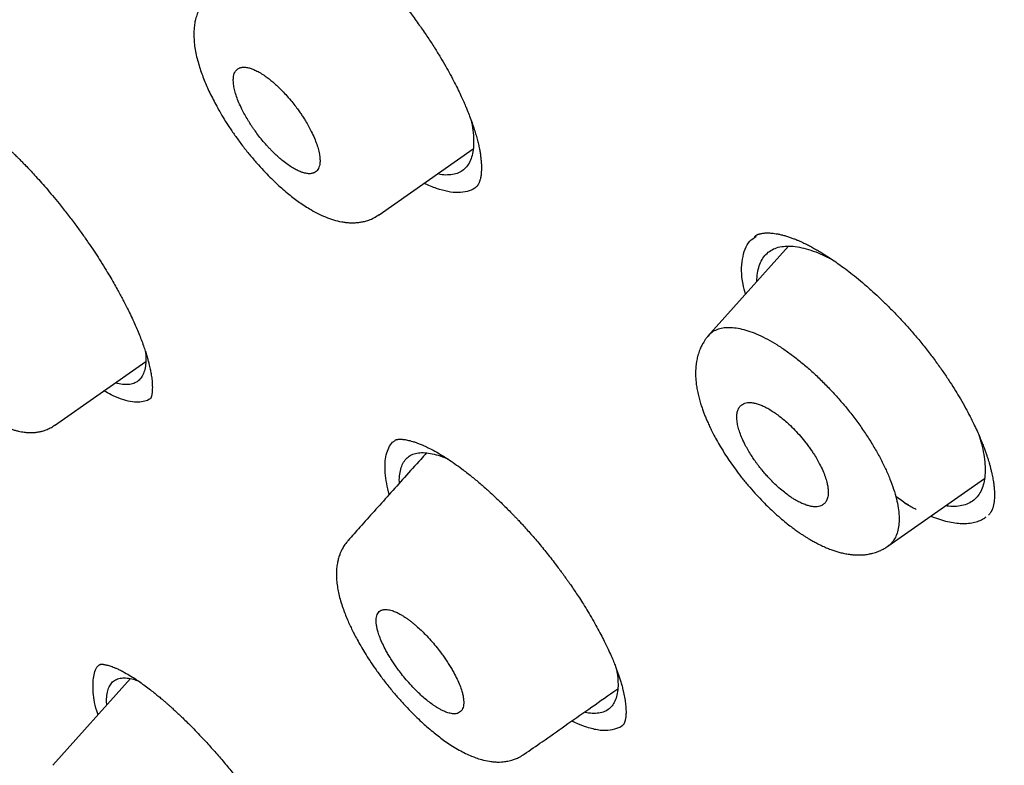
# Model space of a CAD drawing. Header units: millimetres. Extents: x 8 to 601, y 12 to 948.
# Tile 19 of 125: x 482 to 496, y 361 to 371. Entities that reach past the tile are written whole.
import ezdxf

# ---------------------------------------------------------------- set-up
doc = ezdxf.new("R2010")
doc.units = ezdxf.units.MM

msp = doc.modelspace()

# ---------------------------------------------------------------- linework, layer by layer
at = {"color": 7, "linetype": 'Continuous', "lineweight": 30}
for p, q in [((487.373, 368.34), (488.685, 369.259)), ((488.751, 368.752), (488.744, 368.745)), ((493.094, 367.899), (491.964, 366.638)), ((493.689, 367.722), (493.719, 367.705)), ((482.833, 365.395), (484.108, 366.287)), ((494.486, 363.705), (495.835, 364.65)), ((494.708, 364.32), (494.596, 364.4)), ((494.708, 364.32), (494.774, 364.282)), ((483.892, 361.854), (482.807, 360.643))]:
    msp.add_line(p, q, dxfattribs=at)
for points, knots in [([(546.31, 319.917), (546.414, 320.603), (546.621, 321.969), (546.63, 324.249), (546.489, 326.623), (546.21, 329.082), (545.791, 331.861), (545.206, 334.973), (544.448, 338.418), (543.505, 342.325), (542.383, 346.691), (541.162, 351.491), (539.875, 356.343), (538.436, 361.307), (537.042, 365.565), (535.764, 369.067), (534.688, 371.764), (533.463, 374.538), (532.048, 377.395), (530.493, 380.167), (528.807, 382.82), (527.026, 385.31), (525.063, 387.733), (522.988, 390.04), (520.858, 392.223), (518.345, 394.629), (515.447, 397.208), (512.175, 399.906), (508.912, 402.43), (505.667, 404.796), (502.447, 406.995), (499.265, 409.024), (496.13, 410.904), (493.032, 412.693), (489.945, 414.469), (486.867, 416.174), (483.815, 417.75), (480.813, 419.147), (477.885, 420.345), (475.044, 421.346), (472.303, 422.114), (469.989, 422.546), (468.089, 422.689), (466.567, 422.614), (465.194, 422.297), (464.031, 421.679), (463.132, 420.734), (462.45, 419.448), (461.999, 417.891), (461.884, 416.638), (461.829, 416.041)], [0, 0, 0, 0, 0.019898, 0.0396, 0.059164, 0.078622, 0.098012, 0.12334, 0.148581, 0.17373, 0.20787, 0.241963, 0.276211, 0.310624, 0.345209, 0.362608, 0.380134, 0.39781, 0.415671, 0.433755, 0.448995, 0.464411, 0.479836, 0.49507, 0.51012, 0.525029, 0.547188, 0.569187, 0.591087, 0.612948, 0.634795, 0.656565, 0.678193, 0.699626, 0.721058, 0.742686, 0.764457, 0.7863, 0.808166, 0.830063, 0.852062, 0.874222, 0.88913, 0.904182, 0.919413, 0.934843, 0.95025, 0.965501, 0.983579, 1, 1, 1, 1]), ([(544.101, 319.878), (544.186, 320.426), (544.357, 321.522), (544.405, 323.329), (544.343, 325.217), (544.175, 327.181), (543.925, 329.2), (543.545, 331.658), (542.994, 334.581), (542.241, 337.983), (541.364, 341.596), (540.38, 345.404), (539.346, 349.383), (538.284, 353.383), (537.143, 357.436), (535.878, 361.565), (534.681, 365.084), (533.614, 367.955), (532.744, 370.143), (531.787, 372.367), (530.725, 374.631), (529.537, 376.933), (528.317, 379.071), (527.089, 381.024), (525.891, 382.779), (524.595, 384.513), (523.059, 386.396), (521.273, 388.395), (519.254, 390.481), (517.052, 392.606), (514.679, 394.755), (512.145, 396.911), (509.6, 398.956), (507.056, 400.902), (504.307, 402.905), (501.364, 404.924), (498.239, 406.927), (495.143, 408.789), (492.07, 410.567), (489.007, 412.327), (485.964, 414.006), (482.962, 415.547), (480.214, 416.816), (477.723, 417.839), (475.479, 418.657), (473.301, 419.335), (471.201, 419.853), (469.312, 420.167), (467.644, 420.277), (466.197, 420.191), (465.011, 419.908), (464.08, 419.45), (463.376, 418.869), (462.806, 418.135), (462.314, 417.174), (461.937, 415.959), (461.7, 414.479), (461.609, 412.881), (461.637, 411.193), (461.761, 409.436), (462.028, 407.026), (462.513, 403.918), (463.277, 400.079), (464.173, 396.167), (465.154, 392.214), (466.166, 388.247), (467.144, 384.488), (468.132, 380.902), (469.144, 377.483), (470.265, 374.006), (471.363, 370.901), (472.399, 368.189), (473.336, 365.891), (474.36, 363.556), (475.474, 361.184), (476.317, 359.572), (476.739, 358.765)], [0, 0, 0, 0, 0.011709, 0.0234, 0.035079, 0.046745, 0.058401, 0.070053, 0.08835, 0.106637, 0.124908, 0.145647, 0.166375, 0.187119, 0.207887, 0.228673, 0.249479, 0.259892, 0.270315, 0.28075, 0.291198, 0.301658, 0.31213, 0.319994, 0.327864, 0.335737, 0.343609, 0.354092, 0.364563, 0.37502, 0.38755, 0.400066, 0.41258, 0.425091, 0.437599, 0.45323, 0.468841, 0.484431, 0.499999, 0.515569, 0.531166, 0.546782, 0.562408, 0.574915, 0.587424, 0.599934, 0.612454, 0.624987, 0.635443, 0.645912, 0.656393, 0.664263, 0.672136, 0.680006, 0.687871, 0.698343, 0.708803, 0.71925, 0.729685, 0.740108, 0.750521, 0.771326, 0.792113, 0.81288, 0.833624, 0.854353, 0.875091, 0.892532, 0.909986, 0.927451, 0.944927, 0.955919, 0.966921, 0.977933, 0.988958, 1, 1, 1, 1]), ([(492.139, 410.008), (492.234, 409.953), (492.422, 409.845), (492.696, 409.687), (492.957, 409.536), (493.206, 409.392), (493.44, 409.256), (493.66, 409.128), (493.867, 409.008), (494.06, 408.895), (494.243, 408.789), (494.413, 408.689), (494.572, 408.596), (494.718, 408.51), (494.853, 408.431), (494.981, 408.356), (495.107, 408.282), (495.37, 408.127), (495.773, 407.888), (496.32, 407.562), (497.019, 407.141), (497.867, 406.625), (498.864, 406.006), (499.696, 405.478), (500.363, 405.047), (500.865, 404.719), (501.373, 404.384), (501.889, 404.04), (502.417, 403.683), (502.834, 403.399), (503.136, 403.191), (503.319, 403.064), (503.504, 402.936), (503.691, 402.806), (503.88, 402.674), (504.068, 402.543), (504.251, 402.413), (504.429, 402.288), (504.598, 402.168), (504.758, 402.054), (504.907, 401.947), (505.044, 401.849), (505.175, 401.755), (505.313, 401.655), (505.465, 401.545), (505.636, 401.422), (505.817, 401.29), (506.009, 401.149), (506.212, 401), (506.519, 400.775), (506.923, 400.476), (507.399, 400.119), (507.85, 399.778), (508.279, 399.451), (508.706, 399.123), (509.276, 398.682), (509.987, 398.123), (510.668, 397.579), (511.179, 397.167), (511.523, 396.887), (511.876, 396.597), (512.185, 396.342), (512.449, 396.123), (512.663, 395.944), (512.875, 395.766), (513.079, 395.594), (513.268, 395.433), (513.442, 395.285), (513.601, 395.15), (513.745, 395.026), (513.881, 394.91), (514.017, 394.792), (514.163, 394.665), (514.323, 394.526), (514.5, 394.372), (514.695, 394.201), (514.905, 394.016), (515.195, 393.759), (515.556, 393.437), (515.978, 393.055), (516.386, 392.682), (516.784, 392.314), (517.175, 391.949), (517.622, 391.527), (518.125, 391.045), (518.683, 390.501), (519.238, 389.951), (519.789, 389.394), (520.336, 388.83), (520.839, 388.301), (521.299, 387.807), (521.718, 387.349), (522.133, 386.888), (522.543, 386.421), (522.95, 385.951), (523.345, 385.483), (523.729, 385.02), (524.1, 384.561), (524.464, 384.1), (524.823, 383.637), (525.175, 383.171), (525.523, 382.701), (525.869, 382.224), (526.155, 381.819), (526.383, 381.49), (526.555, 381.24), (526.722, 380.994), (526.88, 380.759), (527.026, 380.539), (527.159, 380.336), (527.27, 380.165), (527.36, 380.026), (527.432, 379.914), (527.503, 379.804), (527.576, 379.689), (527.655, 379.564), (527.742, 379.426), (527.835, 379.276), (527.941, 379.105), (528.059, 378.912), (528.188, 378.698), (528.321, 378.477), (528.478, 378.212), (528.654, 377.912), (528.858, 377.558), (529.065, 377.193), (529.275, 376.818), (529.498, 376.411), (529.735, 375.972), (529.984, 375.5), (530.223, 375.036), (530.489, 374.511), (530.779, 373.924), (531.091, 373.274), (531.394, 372.627), (531.688, 371.981), (531.912, 371.476), (532.073, 371.109), (532.172, 370.879), (532.272, 370.647), (532.371, 370.414), (532.47, 370.179), (532.567, 369.947), (532.66, 369.72), (532.746, 369.51), (532.825, 369.317), (532.896, 369.14), (532.964, 368.972), (533.028, 368.812), (533.09, 368.656), (533.153, 368.496), (533.223, 368.317), (533.301, 368.117), (533.387, 367.894), (533.478, 367.658), (533.57, 367.414), (533.663, 367.167), (533.797, 366.81), (533.967, 366.346), (534.167, 365.795), (534.354, 365.267), (534.53, 364.766), (534.7, 364.273), (534.866, 363.786), (535.082, 363.145), (535.344, 362.351), (535.668, 361.347), (536, 360.288), (536.339, 359.176), (536.675, 358.044), (537.008, 356.891), (537.339, 355.718), (537.662, 354.55), (537.977, 353.387), (538.354, 351.97), (538.789, 350.301), (539.283, 348.381), (539.675, 346.852), (539.968, 345.712), (540.161, 344.96), (540.353, 344.21), (540.544, 343.459), (540.734, 342.705), (540.888, 342.093), (541.005, 341.619), (541.088, 341.285), (541.172, 340.943), (541.241, 340.659), (541.295, 340.435), (541.335, 340.273), (541.373, 340.113), (541.41, 339.959), (541.445, 339.815), (541.476, 339.684), (541.504, 339.566), (541.529, 339.46), (541.552, 339.363), (541.574, 339.27), (541.596, 339.175), (541.619, 339.077), (541.644, 338.973), (541.67, 338.863), (541.697, 338.747), (541.725, 338.626), (541.755, 338.496), (541.787, 338.358), (541.82, 338.212), (541.869, 337.998), (541.932, 337.723), (542.006, 337.393), (542.076, 337.075), (542.144, 336.77), (542.208, 336.473), (542.299, 336.051), (542.415, 335.5), (542.57, 334.741), (542.734, 333.907), (542.903, 333), (543.061, 332.101), (543.208, 331.21), (543.341, 330.327), (543.433, 329.654), (543.494, 329.183), (543.527, 328.912), (543.559, 328.642), (543.59, 328.372), (543.619, 328.101), (543.65, 327.794), (543.684, 327.448), (543.71, 327.145), (543.729, 326.915), (543.74, 326.766), (543.75, 326.624), (543.759, 326.498), (543.767, 326.387), (543.773, 326.289), (543.779, 326.197), (543.784, 326.113), (543.788, 326.032), (543.793, 325.945), (543.798, 325.848), (543.803, 325.738), (543.809, 325.618), (543.814, 325.489), (543.819, 325.351), (543.824, 325.205), (543.829, 325.055), (543.832, 324.905), (543.835, 324.757), (543.837, 324.611), (543.839, 324.409), (543.839, 324.153), (543.836, 323.845), (543.829, 323.538), (543.82, 323.288), (543.81, 323.092), (543.802, 322.953), (543.794, 322.813), (543.785, 322.692), (543.778, 322.595), (543.772, 322.523), (543.767, 322.459), (543.762, 322.404), (543.758, 322.358), (543.754, 322.321), (543.751, 322.29), (543.749, 322.259), (543.745, 322.225), (543.741, 322.184), (543.736, 322.139), (543.731, 322.085), (543.724, 322.023), (543.715, 321.95), (543.705, 321.866), (543.693, 321.773), (543.68, 321.669), (543.664, 321.556), (543.645, 321.433), (543.624, 321.3), (543.6, 321.158), (543.572, 321.008), (543.542, 320.851), (543.507, 320.686), (543.468, 320.513), (543.439, 320.396), (543.424, 320.336)], [0, 0, 0, 0, 0.002938, 0.005744, 0.008416, 0.010954, 0.01336, 0.015593, 0.017697, 0.019674, 0.021521, 0.023275, 0.024894, 0.026381, 0.027734, 0.029011, 0.030294, 0.031584, 0.037035, 0.042605, 0.048243, 0.05831, 0.068375, 0.07844, 0.083473, 0.088505, 0.093571, 0.098743, 0.104025, 0.109422, 0.111232, 0.113057, 0.114897, 0.116752, 0.118621, 0.120505, 0.122344, 0.12408, 0.125789, 0.127385, 0.128868, 0.130239, 0.131503, 0.132795, 0.134387, 0.136086, 0.137893, 0.139807, 0.141828, 0.143949, 0.14894, 0.153834, 0.158122, 0.162355, 0.166586, 0.170816, 0.179275, 0.187729, 0.191056, 0.194457, 0.197959, 0.201564, 0.203665, 0.205798, 0.20795, 0.209988, 0.211882, 0.213599, 0.215177, 0.216614, 0.217911, 0.219231, 0.22069, 0.222288, 0.224025, 0.225993, 0.228114, 0.230325, 0.234713, 0.23896, 0.243065, 0.247039, 0.250986, 0.254935, 0.260647, 0.26636, 0.272072, 0.277784, 0.283494, 0.289203, 0.293688, 0.298176, 0.302666, 0.307161, 0.311663, 0.316169, 0.320461, 0.324745, 0.329025, 0.333302, 0.337578, 0.341862, 0.346212, 0.350639, 0.352896, 0.355173, 0.357442, 0.359577, 0.361563, 0.363399, 0.365086, 0.366159, 0.367161, 0.368103, 0.369121, 0.370252, 0.371497, 0.372855, 0.374326, 0.37614, 0.378098, 0.380157, 0.382191, 0.385316, 0.388358, 0.391872, 0.395271, 0.398605, 0.403002, 0.407324, 0.411572, 0.415796, 0.421831, 0.427868, 0.433908, 0.439951, 0.446025, 0.448184, 0.450361, 0.452558, 0.454773, 0.457007, 0.459253, 0.461425, 0.463497, 0.465273, 0.466968, 0.468582, 0.470116, 0.471579, 0.473103, 0.474728, 0.47675, 0.47891, 0.481208, 0.483611, 0.486014, 0.488411, 0.494028, 0.499591, 0.504631, 0.509572, 0.51442, 0.519241, 0.524064, 0.533537, 0.54301, 0.554287, 0.565565, 0.576843, 0.588926, 0.60101, 0.613094, 0.625177, 0.63726, 0.657399, 0.677538, 0.697679, 0.70559, 0.713502, 0.721413, 0.729324, 0.737258, 0.74531, 0.748786, 0.752327, 0.755962, 0.759692, 0.761397, 0.763122, 0.764863, 0.766526, 0.768057, 0.769455, 0.770721, 0.771855, 0.772858, 0.773836, 0.774846, 0.775887, 0.776994, 0.77821, 0.779421, 0.780722, 0.782116, 0.7836, 0.785176, 0.786826, 0.790513, 0.794075, 0.797511, 0.800821, 0.804011, 0.807169, 0.814613, 0.822056, 0.832126, 0.842195, 0.852263, 0.862331, 0.872398, 0.882466, 0.885623, 0.88878, 0.891937, 0.895094, 0.898271, 0.901536, 0.905986, 0.910596, 0.912451, 0.914274, 0.915988, 0.91759, 0.918864, 0.920057, 0.921171, 0.922206, 0.923162, 0.924138, 0.92539, 0.926753, 0.928227, 0.929812, 0.931544, 0.933391, 0.935293, 0.937177, 0.939044, 0.940894, 0.942728, 0.94675, 0.950689, 0.954666, 0.958762, 0.960602, 0.962465, 0.964352, 0.966249, 0.967345, 0.968329, 0.969199, 0.969957, 0.970603, 0.971091, 0.971487, 0.971883, 0.97236, 0.972915, 0.97355, 0.974265, 0.975148, 0.976173, 0.977347, 0.97867, 0.980144, 0.981767, 0.983541, 0.985466, 0.987542, 0.989769, 0.992105, 0.994588, 0.997219, 1, 1, 1, 1]), ([(486.893, 372.165), (486.939, 372.123), (487.03, 372.041), (487.163, 371.911), (487.29, 371.779), (487.411, 371.647), (487.526, 371.516), (487.634, 371.386), (487.736, 371.258), (487.84, 371.12), (487.946, 370.974), (488.051, 370.821), (488.145, 370.676), (488.228, 370.541), (488.301, 370.416), (488.367, 370.298), (488.425, 370.188), (488.476, 370.086), (488.518, 369.997), (488.552, 369.922), (488.58, 369.858), (488.608, 369.79), (488.638, 369.714), (488.671, 369.624), (488.701, 369.535), (488.727, 369.452), (488.747, 369.378), (488.764, 369.308), (488.777, 369.244), (488.787, 369.183), (488.794, 369.127), (488.799, 369.072), (488.802, 369.023), (488.802, 368.983), (488.801, 368.954), (488.799, 368.93), (488.797, 368.905), (488.794, 368.88), (488.789, 368.855), (488.784, 368.833), (488.779, 368.815), (488.774, 368.801), (488.77, 368.789), (488.765, 368.777), (488.759, 368.766), (488.753, 368.755), (488.747, 368.746), (488.74, 368.738), (488.736, 368.733), (488.733, 368.73), (488.732, 368.729)], [0, 0, 0, 0, 0.037236, 0.07311, 0.107664, 0.140931, 0.172937, 0.203707, 0.23326, 0.261616, 0.297586, 0.33149, 0.363354, 0.39307, 0.420555, 0.445827, 0.471523, 0.494476, 0.514698, 0.532199, 0.546988, 0.559626, 0.580357, 0.602737, 0.626755, 0.648094, 0.668432, 0.68768, 0.708157, 0.726085, 0.74484, 0.764243, 0.783647, 0.800995, 0.811831, 0.821712, 0.833378, 0.847971, 0.861474, 0.875922, 0.888111, 0.897745, 0.907681, 0.919508, 0.932872, 0.945607, 0.957375, 0.969192, 0.983375, 1, 1, 1, 1]), ([(484.956, 371.37), (484.943, 371.355), (484.92, 371.327), (484.892, 371.285), (484.872, 371.251), (484.857, 371.222), (484.845, 371.195), (484.833, 371.165), (484.816, 371.118), (484.799, 371.056), (484.787, 370.982), (484.78, 370.905), (484.78, 370.819), (484.787, 370.722), (484.802, 370.624), (484.824, 370.526), (484.851, 370.43), (484.881, 370.336), (484.915, 370.245), (484.952, 370.157), (484.992, 370.066), (485.037, 369.974), (485.087, 369.879), (485.142, 369.779), (485.207, 369.671), (485.281, 369.554), (485.366, 369.431), (485.46, 369.303), (485.559, 369.179), (485.658, 369.064), (485.752, 368.96), (485.841, 368.868), (485.925, 368.787), (486.007, 368.712), (486.086, 368.644), (486.164, 368.582), (486.24, 368.525), (486.317, 368.472), (486.406, 368.416), (486.507, 368.359), (486.618, 368.308), (486.732, 368.267), (486.827, 368.244), (486.9, 368.233), (486.952, 368.228), (487.006, 368.227), (487.06, 368.229), (487.113, 368.236), (487.169, 368.247), (487.231, 368.266), (487.302, 368.296), (487.348, 368.325), (487.372, 368.341)], [0, 0, 0, 0, 0.015153, 0.02749, 0.036998, 0.043735, 0.050442, 0.058628, 0.068109, 0.08901, 0.107443, 0.124765, 0.148266, 0.172714, 0.196911, 0.220371, 0.242929, 0.264589, 0.285287, 0.305036, 0.324304, 0.34574, 0.365609, 0.387315, 0.410883, 0.436349, 0.463622, 0.49257, 0.522054, 0.549749, 0.575634, 0.599735, 0.622069, 0.642641, 0.665005, 0.68488, 0.704436, 0.724878, 0.746253, 0.774846, 0.805326, 0.834631, 0.86522, 0.879385, 0.891457, 0.904894, 0.919784, 0.931654, 0.944632, 0.960385, 0.978871, 1, 1, 1, 1]), ([(486.097, 369.038), (486.119, 369.023), (486.164, 368.993), (486.225, 368.96), (486.28, 368.936), (486.324, 368.922), (486.358, 368.916), (486.384, 368.913), (486.408, 368.913), (486.429, 368.916), (486.447, 368.921), (486.469, 368.929), (486.492, 368.945), (486.515, 368.971), (486.531, 369.003), (486.542, 369.045), (486.546, 369.1), (486.54, 369.169), (486.525, 369.244), (486.5, 369.325), (486.467, 369.411), (486.427, 369.496), (486.385, 369.577), (486.351, 369.635), (486.325, 369.677), (486.309, 369.703), (486.292, 369.728), (486.275, 369.754), (486.257, 369.779), (486.23, 369.817), (486.19, 369.871), (486.132, 369.943), (486.068, 370.017), (486.001, 370.088), (485.94, 370.146), (485.883, 370.197), (485.831, 370.239), (485.773, 370.282), (485.711, 370.323), (485.648, 370.357), (485.593, 370.381), (485.549, 370.394), (485.515, 370.4), (485.489, 370.403), (485.466, 370.402), (485.446, 370.4), (485.428, 370.395), (485.406, 370.387), (485.383, 370.371), (485.361, 370.346), (485.345, 370.313), (485.334, 370.271), (485.33, 370.216), (485.336, 370.148), (485.351, 370.073), (485.376, 369.993), (485.409, 369.906), (485.448, 369.821), (485.49, 369.74), (485.527, 369.678), (485.558, 369.627), (485.583, 369.589), (485.609, 369.55), (485.644, 369.5), (485.691, 369.438), (485.749, 369.366), (485.793, 369.315), (485.82, 369.286), (485.83, 369.276), (485.84, 369.265), (485.85, 369.254), (485.857, 369.247), (485.861, 369.243), (485.862, 369.242), (485.867, 369.236), (485.879, 369.225), (485.897, 369.206), (485.928, 369.177), (485.972, 369.137), (486.031, 369.086), (486.073, 369.055), (486.097, 369.038)], [0, 0, 0, 0, 0.018739, 0.036586, 0.053542, 0.069606, 0.079823, 0.089643, 0.099066, 0.108094, 0.116725, 0.124961, 0.141082, 0.15706, 0.172896, 0.188591, 0.209293, 0.229748, 0.249958, 0.269541, 0.289618, 0.310189, 0.325949, 0.341988, 0.347399, 0.352842, 0.358315, 0.36382, 0.369356, 0.374924, 0.388412, 0.404834, 0.424188, 0.440632, 0.458726, 0.47171, 0.485427, 0.499878, 0.518998, 0.537119, 0.554242, 0.570367, 0.580564, 0.590318, 0.599627, 0.608493, 0.616915, 0.624893, 0.641088, 0.657117, 0.672982, 0.688682, 0.709356, 0.729743, 0.749844, 0.769333, 0.789352, 0.809902, 0.825669, 0.841738, 0.849889, 0.858115, 0.866416, 0.874794, 0.890629, 0.90776, 0.923908, 0.926538, 0.929193, 0.931873, 0.934577, 0.937306, 0.937344, 0.937637, 0.938447, 0.941502, 0.94647, 0.953352, 0.965503, 0.981053, 1, 1, 1, 1]), ([(481.742, 369.636), (481.77, 369.615), (481.823, 369.577), (481.901, 369.515), (481.973, 369.456), (482.038, 369.401), (482.095, 369.351), (482.144, 369.306), (482.185, 369.267), (482.22, 369.234), (482.247, 369.208), (482.267, 369.19), (482.284, 369.173), (482.307, 369.15), (482.339, 369.118), (482.381, 369.076), (482.431, 369.025), (482.489, 368.963), (482.556, 368.891), (482.632, 368.808), (482.716, 368.712), (482.805, 368.607), (482.904, 368.486), (483.009, 368.354), (483.116, 368.214), (483.213, 368.079), (483.303, 367.952), (483.384, 367.831), (483.461, 367.713), (483.534, 367.597), (483.601, 367.485), (483.658, 367.388), (483.705, 367.304), (483.741, 367.238), (483.772, 367.181), (483.803, 367.122), (483.841, 367.049), (483.883, 366.963), (483.929, 366.868), (483.972, 366.771), (484.01, 366.68), (484.045, 366.593), (484.075, 366.511), (484.101, 366.435), (484.122, 366.368), (484.138, 366.31), (484.151, 366.26), (484.161, 366.219), (484.169, 366.184), (484.176, 366.151), (484.182, 366.116), (484.188, 366.077), (484.193, 366.039), (484.197, 366.003), (484.199, 365.965), (484.2, 365.926), (484.199, 365.891), (484.198, 365.864), (484.195, 365.844), (484.192, 365.826), (484.189, 365.808), (484.185, 365.794), (484.182, 365.786), (484.18, 365.78), (484.178, 365.777), (484.177, 365.774), (484.176, 365.772), (484.175, 365.771), (484.175, 365.771), (484.175, 365.771)], [0, 0, 0, 0, 0.023204, 0.044304, 0.063298, 0.080182, 0.09495, 0.107596, 0.118115, 0.126502, 0.134364, 0.138431, 0.141269, 0.147288, 0.155422, 0.165672, 0.178038, 0.19252, 0.209117, 0.227829, 0.248657, 0.271566, 0.294672, 0.324096, 0.351934, 0.378162, 0.40279, 0.425825, 0.447264, 0.470884, 0.492203, 0.511041, 0.527222, 0.540747, 0.549365, 0.560937, 0.575486, 0.592998, 0.613426, 0.634242, 0.653818, 0.672166, 0.69165, 0.709563, 0.725911, 0.740588, 0.75344, 0.764469, 0.774265, 0.782658, 0.793246, 0.805848, 0.818585, 0.830942, 0.842918, 0.860881, 0.876682, 0.889988, 0.899414, 0.911452, 0.925683, 0.938267, 0.948305, 0.954816, 0.961265, 0.967716, 0.976178, 0.98761, 1, 1, 1, 1]), ([(488.652, 369.675), (488.659, 369.647), (488.677, 369.568), (488.691, 369.452), (488.695, 369.328), (488.684, 369.217), (488.659, 369.122), (488.62, 369.041), (488.567, 368.978), (488.5, 368.931), (488.421, 368.903), (488.328, 368.893), (488.251, 368.896), (488.201, 368.908), (488.188, 368.911)], [0, 0, 0, 0, 0.052441, 0.144582, 0.236581, 0.328482, 0.420295, 0.512025, 0.603689, 0.695343, 0.786999, 0.878649, 0.970368, 1, 1, 1, 1]), ([(488.732, 368.735), (488.725, 368.727), (488.69, 368.693), (488.605, 368.662), (488.48, 368.644), (488.336, 368.658), (488.175, 368.704), (488.062, 368.746), (488, 368.779), (488, 368.779)], [0, 0, 0, 0, 0.054726, 0.244607, 0.433969, 0.622732, 0.811154, 0.999446, 1, 1, 1, 1]), ([(480.463, 368.468), (480.447, 368.448), (480.417, 368.413), (480.385, 368.358), (480.362, 368.311), (480.347, 368.271), (480.336, 368.237), (480.327, 368.204), (480.32, 368.173), (480.315, 368.145), (480.311, 368.118), (480.308, 368.091), (480.306, 368.059), (480.305, 368.019), (480.305, 367.966), (480.309, 367.906), (480.317, 367.845), (480.325, 367.794), (480.334, 367.749), (480.347, 367.692), (480.366, 367.622), (480.39, 367.546), (480.414, 367.48), (480.437, 367.419), (480.465, 367.349), (480.498, 367.273), (480.536, 367.192), (480.576, 367.111), (480.619, 367.03), (480.659, 366.956), (480.694, 366.895), (480.723, 366.846), (480.747, 366.807), (480.77, 366.769), (480.797, 366.725), (480.833, 366.669), (480.876, 366.604), (480.925, 366.534), (480.976, 366.462), (481.028, 366.391), (481.082, 366.321), (481.137, 366.252), (481.191, 366.186), (481.238, 366.131), (481.276, 366.087), (481.305, 366.054), (481.33, 366.027), (481.353, 366.001), (481.383, 365.969), (481.425, 365.925), (481.48, 365.869), (481.542, 365.809), (481.602, 365.752), (481.657, 365.704), (481.703, 365.665), (481.744, 365.631), (481.785, 365.599), (481.829, 365.565), (481.877, 365.531), (481.923, 365.5), (481.966, 365.473), (482.009, 365.447), (482.056, 365.42), (482.102, 365.397), (482.145, 365.377), (482.189, 365.358), (482.233, 365.342), (482.28, 365.326), (482.325, 365.315), (482.367, 365.306), (482.412, 365.299), (482.452, 365.295), (482.486, 365.294), (482.511, 365.294), (482.531, 365.294), (482.549, 365.295), (482.567, 365.297), (482.592, 365.3), (482.625, 365.306), (482.668, 365.316), (482.719, 365.333), (482.776, 365.359), (482.813, 365.383), (482.833, 365.396)], [0, 0, 0, 0, 0.0185352, 0.0341576, 0.0468299, 0.0566425, 0.0656397, 0.0746926, 0.0824967, 0.0900475, 0.0970453, 0.1036196, 0.1120439, 0.1231576, 0.1361939, 0.154639, 0.1701739, 0.1828794, 0.1937603, 0.2045307, 0.2254528, 0.2460685, 0.259016, 0.2727291, 0.2890794, 0.308121, 0.3249689, 0.3434761, 0.3621918, 0.3782008, 0.3916423, 0.4022037, 0.4098864, 0.4169903, 0.4267039, 0.4388163, 0.4534584, 0.4693519, 0.4851984, 0.5012986, 0.5173767, 0.5334437, 0.5494901, 0.5640617, 0.5738364, 0.5821375, 0.5889639, 0.5947323, 0.602042, 0.6142348, 0.6296875, 0.6480419, 0.665369, 0.6806344, 0.6935706, 0.7044621, 0.7154386, 0.7279382, 0.7421725, 0.755672, 0.7673677, 0.7789689, 0.7932222, 0.8079142, 0.819236, 0.8300264, 0.8436544, 0.8566489, 0.8695776, 0.8809931, 0.8912499, 0.9036946, 0.9107181, 0.9169633, 0.9221852, 0.9263734, 0.9302935, 0.9358946, 0.9439281, 0.9543867, 0.9672504, 0.9824788, 1, 1, 1, 1]), ([(492.62, 368.036), (492.625, 368.04), (492.633, 368.046), (492.646, 368.054), (492.658, 368.059), (492.668, 368.064), (492.676, 368.067), (492.683, 368.069), (492.69, 368.071), (492.696, 368.073), (492.707, 368.076), (492.724, 368.079), (492.746, 368.083), (492.77, 368.085), (492.794, 368.086), (492.818, 368.085), (492.846, 368.084), (492.88, 368.081), (492.921, 368.075), (492.968, 368.067), (493.017, 368.055), (493.067, 368.041), (493.118, 368.024), (493.167, 368.006), (493.213, 367.988), (493.256, 367.969), (493.299, 367.949), (493.348, 367.926), (493.402, 367.898), (493.458, 367.867), (493.517, 367.834), (493.58, 367.796), (493.653, 367.749), (493.734, 367.695), (493.822, 367.633), (493.917, 367.563), (494.02, 367.482), (494.132, 367.39), (494.245, 367.292), (494.357, 367.189), (494.468, 367.082), (494.584, 366.966), (494.703, 366.839), (494.825, 366.702), (494.906, 366.606), (494.947, 366.557)], [0, 0, 0, 0, 0.023026, 0.043103, 0.060219, 0.07558, 0.087334, 0.095684, 0.103324, 0.111051, 0.118866, 0.137758, 0.157903, 0.176793, 0.194285, 0.209831, 0.225114, 0.245809, 0.269169, 0.292884, 0.316675, 0.340075, 0.362142, 0.383295, 0.402283, 0.418052, 0.434873, 0.45302, 0.472965, 0.494715, 0.513587, 0.535592, 0.560842, 0.58935, 0.618105, 0.649575, 0.683767, 0.720688, 0.760344, 0.795484, 0.832529, 0.871485, 0.912364, 0.955189, 1, 1, 1, 1]), ([(492.496, 367.232), (492.483, 367.278), (492.429, 367.468), (492.442, 367.728), (492.51, 367.954), (492.614, 368.015), (492.647, 368.034)], [0, 0, 0, 0, 0.114812, 0.474241, 0.833948, 1, 1, 1, 1]), ([(492.654, 367.408), (492.654, 367.418), (492.653, 367.47), (492.665, 367.551), (492.692, 367.651), (492.735, 367.734), (492.793, 367.803), (492.864, 367.854), (492.95, 367.887), (493.049, 367.903), (493.159, 367.901), (493.279, 367.882), (493.408, 367.846), (493.544, 367.794), (493.641, 367.746), (493.689, 367.722)], [0, 0, 0, 0, 0.018789, 0.100333, 0.181982, 0.263751, 0.345683, 0.427866, 0.510093, 0.592053, 0.673843, 0.755513, 0.837085, 0.918572, 1, 1, 1, 1]), ([(491.982, 366.653), (491.992, 366.665), (492.019, 366.696), (492.077, 366.73), (492.153, 366.757), (492.24, 366.767), (492.337, 366.763), (492.442, 366.744), (492.555, 366.711), (492.675, 366.663), (492.801, 366.602), (492.931, 366.527), (493.021, 366.466), (493.065, 366.436)], [0, 0, 0, 0, 0.057733, 0.152068, 0.246424, 0.340677, 0.434737, 0.5287, 0.622638, 0.716625, 0.810753, 0.905149, 1, 1, 1, 1]), ([(491.98, 366.655), (491.968, 366.641), (491.947, 366.615), (491.921, 366.578), (491.902, 366.547), (491.888, 366.522), (491.875, 366.496), (491.861, 366.467), (491.848, 366.433), (491.835, 366.395), (491.824, 366.359), (491.816, 366.322), (491.808, 366.283), (491.802, 366.238), (491.797, 366.189), (491.795, 366.134), (491.796, 366.073), (491.802, 366.003), (491.811, 365.929), (491.826, 365.853), (491.844, 365.777), (491.864, 365.706), (491.886, 365.64), (491.907, 365.581), (491.928, 365.527), (491.951, 365.472), (491.977, 365.412), (492.008, 365.347), (492.044, 365.273), (492.09, 365.188), (492.147, 365.089), (492.211, 364.986), (492.28, 364.881), (492.354, 364.778), (492.437, 364.669), (492.528, 364.558), (492.622, 364.451), (492.713, 364.353), (492.799, 364.266), (492.886, 364.184), (492.973, 364.106), (493.056, 364.037), (493.127, 363.982), (493.188, 363.936), (493.24, 363.9), (493.284, 363.869), (493.323, 363.844), (493.361, 363.821), (493.402, 363.796), (493.451, 363.769), (493.509, 363.738), (493.573, 363.707), (493.638, 363.678), (493.699, 363.655), (493.756, 363.636), (493.815, 363.618), (493.879, 363.603), (493.941, 363.593), (493.996, 363.586), (494.043, 363.583), (494.087, 363.583), (494.13, 363.584), (494.173, 363.588), (494.217, 363.595), (494.257, 363.603), (494.293, 363.613), (494.323, 363.623), (494.354, 363.634), (494.39, 363.649), (494.436, 363.673), (494.467, 363.694), (494.485, 363.705)], [0, 0, 0, 0, 0.013347, 0.024314, 0.03288, 0.039317, 0.046307, 0.054522, 0.063952, 0.073436, 0.083843, 0.092032, 0.101754, 0.114047, 0.126746, 0.138095, 0.154703, 0.171504, 0.189701, 0.207964, 0.226, 0.243249, 0.257903, 0.271598, 0.28301, 0.295384, 0.308861, 0.323442, 0.339313, 0.358096, 0.380171, 0.405558, 0.4268, 0.449925, 0.474817, 0.501475, 0.527798, 0.552152, 0.574557, 0.595026, 0.619491, 0.640469, 0.65795, 0.672593, 0.686309, 0.696491, 0.706147, 0.715282, 0.7247, 0.736886, 0.751166, 0.768085, 0.784956, 0.800337, 0.814217, 0.828497, 0.8449, 0.86212, 0.874844, 0.886599, 0.897445, 0.907472, 0.919192, 0.929144, 0.939911, 0.949229, 0.956887, 0.963005, 0.972193, 0.984537, 1, 1, 1, 1]), ([(494.947, 366.556), (494.986, 366.507), (495.063, 366.412), (495.17, 366.269), (495.266, 366.133), (495.353, 366.003), (495.43, 365.881), (495.503, 365.759), (495.571, 365.639), (495.634, 365.522), (495.686, 365.416), (495.731, 365.321), (495.769, 365.233), (495.802, 365.155), (495.829, 365.085), (495.85, 365.027), (495.867, 364.978), (495.88, 364.94), (495.889, 364.91), (495.897, 364.885), (495.906, 364.854), (495.917, 364.813), (495.929, 364.766), (495.943, 364.708), (495.955, 364.644), (495.965, 364.58), (495.971, 364.525), (495.975, 364.477), (495.976, 364.432), (495.976, 364.391), (495.974, 364.355), (495.97, 364.324), (495.966, 364.298), (495.961, 364.275), (495.956, 364.253), (495.95, 364.235), (495.946, 364.223), (495.942, 364.215), (495.94, 364.209), (495.937, 364.204), (495.934, 364.198), (495.931, 364.19), (495.925, 364.181), (495.917, 364.168), (495.905, 364.153), (495.896, 364.144), (495.89, 364.139)], [0, 0, 0, 0, 0.046314, 0.090233, 0.131856, 0.171253, 0.208474, 0.243552, 0.282847, 0.31912, 0.352388, 0.382667, 0.409968, 0.43702, 0.460361, 0.480025, 0.496993, 0.511779, 0.520281, 0.528356, 0.539597, 0.554701, 0.573597, 0.593142, 0.623819, 0.651194, 0.675298, 0.697993, 0.72066, 0.743308, 0.765169, 0.785454, 0.801776, 0.819938, 0.83956, 0.856375, 0.869596, 0.876055, 0.882667, 0.889432, 0.896349, 0.904575, 0.919948, 0.941017, 0.967719, 1, 1, 1, 1]), ([(484.103, 366.427), (484.106, 366.401), (484.113, 366.334), (484.108, 366.243), (484.091, 366.154), (484.06, 366.081), (484.016, 366.024), (483.958, 365.986), (483.888, 365.965), (483.805, 365.963), (483.736, 365.972), (483.692, 365.987), (483.683, 365.99)], [0, 0, 0, 0, 0.073362, 0.185572, 0.297685, 0.409698, 0.52162, 0.633503, 0.745375, 0.857253, 0.969226, 1, 1, 1, 1]), ([(493.065, 366.436), (493.111, 366.403), (493.201, 366.338), (493.338, 366.225), (493.473, 366.104), (493.606, 365.974), (493.736, 365.838), (493.861, 365.695), (493.981, 365.548), (494.093, 365.397), (494.197, 365.244), (494.293, 365.091), (494.378, 364.939), (494.453, 364.789), (494.517, 364.643), (494.568, 364.502), (494.607, 364.368), (494.633, 364.242), (494.644, 364.126), (494.643, 364.021), (494.628, 363.927), (494.601, 363.844), (494.56, 363.776), (494.521, 363.73), (494.492, 363.712), (494.484, 363.707)], [0, 0, 0, 0, 0.045062, 0.089979, 0.134803, 0.179557, 0.224256, 0.268909, 0.313534, 0.35817, 0.402855, 0.44761, 0.492431, 0.537292, 0.582163, 0.627018, 0.671851, 0.716687, 0.76148, 0.806191, 0.850862, 0.895522, 0.940198, 0.984926, 1, 1, 1, 1]), ([(484.177, 365.775), (484.174, 365.772), (484.151, 365.75), (484.094, 365.729), (484.003, 365.714), (483.893, 365.724), (483.767, 365.759), (483.643, 365.809), (483.557, 365.858), (483.523, 365.878)], [0, 0, 0, 0, 0.024813, 0.187795, 0.354828, 0.526033, 0.70146, 0.881141, 1, 1, 1, 1]), ([(493.17, 364.365), (493.193, 364.352), (493.237, 364.326), (493.299, 364.297), (493.357, 364.276), (493.409, 364.262), (493.455, 364.256), (493.496, 364.257), (493.532, 364.264), (493.568, 364.278), (493.601, 364.302), (493.629, 364.342), (493.645, 364.389), (493.652, 364.439), (493.651, 364.489), (493.645, 364.543), (493.631, 364.606), (493.609, 364.679), (493.576, 364.764), (493.536, 364.847), (493.492, 364.926), (493.451, 364.992), (493.412, 365.051), (493.376, 365.102), (493.327, 365.167), (493.263, 365.245), (493.184, 365.331), (493.109, 365.405), (493.039, 365.468), (492.976, 365.519), (492.914, 365.565), (492.851, 365.607), (492.788, 365.643), (492.727, 365.672), (492.669, 365.694), (492.616, 365.708), (492.567, 365.715), (492.523, 365.714), (492.484, 365.705), (492.447, 365.688), (492.415, 365.66), (492.39, 365.619), (492.375, 365.568), (492.371, 365.509), (492.376, 365.442), (492.391, 365.37), (492.415, 365.293), (492.447, 365.209), (492.487, 365.126), (492.531, 365.047), (492.567, 364.988), (492.596, 364.942), (492.617, 364.912), (492.639, 364.881), (492.662, 364.849), (492.689, 364.814), (492.721, 364.773), (492.762, 364.725), (492.809, 364.672), (492.862, 364.616), (492.928, 364.552), (492.998, 364.49), (493.068, 364.435), (493.124, 364.395), (493.156, 364.374), (493.17, 364.365)], [0, 0, 0, 0, 0.017451, 0.034378, 0.050783, 0.066665, 0.082024, 0.096861, 0.111174, 0.124965, 0.145815, 0.166658, 0.187492, 0.203118, 0.218739, 0.234356, 0.249969, 0.268918, 0.288616, 0.309063, 0.324895, 0.34115, 0.352223, 0.363484, 0.374933, 0.395752, 0.416572, 0.437392, 0.453012, 0.468633, 0.484253, 0.499875, 0.516704, 0.533373, 0.54988, 0.566227, 0.582413, 0.598438, 0.614303, 0.630007, 0.65069, 0.671088, 0.691202, 0.711032, 0.730578, 0.74984, 0.768578, 0.788149, 0.808552, 0.824406, 0.840728, 0.847391, 0.854129, 0.860942, 0.86783, 0.874793, 0.884552, 0.895683, 0.908187, 0.922063, 0.937311, 0.957803, 0.975083, 0.989149, 1, 1, 1, 1]), ([(487.513, 364.429), (487.5, 364.481), (487.46, 364.644), (487.447, 364.831), (487.468, 364.988), (487.503, 365.084), (487.545, 365.151), (487.581, 365.176), (487.593, 365.185)], [0, 0, 0, 0, 0.143522, 0.45564, 0.611781, 0.76792, 0.923952, 1, 1, 1, 1]), ([(487.591, 365.187), (487.593, 365.188), (487.596, 365.19), (487.599, 365.192), (487.602, 365.193), (487.605, 365.194), (487.608, 365.195), (487.613, 365.196), (487.62, 365.198), (487.632, 365.2), (487.648, 365.201), (487.668, 365.202), (487.69, 365.201), (487.711, 365.199), (487.736, 365.195), (487.765, 365.19), (487.801, 365.182), (487.841, 365.17), (487.885, 365.156), (487.933, 365.138), (487.987, 365.116), (488.051, 365.087), (488.101, 365.061), (488.127, 365.047)], [0, 0, 0, 0, 0.059822, 0.107207, 0.142039, 0.165761, 0.188366, 0.219004, 0.251495, 0.290416, 0.340308, 0.393468, 0.440916, 0.482436, 0.518288, 0.5722, 0.624504, 0.677524, 0.737342, 0.789481, 0.849741, 0.919882, 1, 1, 1, 1]), ([(495.755, 365.265), (495.769, 365.223), (495.799, 365.127), (495.829, 364.988), (495.846, 364.85), (495.847, 364.724), (495.834, 364.612), (495.805, 364.513), (495.762, 364.429), (495.704, 364.361), (495.632, 364.31), (495.546, 364.275), (495.447, 364.26), (495.363, 364.258), (495.308, 364.268), (495.293, 364.27)], [0, 0, 0, 0, 0.066274, 0.148992, 0.231476, 0.313815, 0.396052, 0.478203, 0.560275, 0.64229, 0.724303, 0.806327, 0.888351, 0.970437, 1, 1, 1, 1]), ([(488.033, 365.01), (488.006, 364.98), (487.904, 364.866), (487.729, 364.671), (487.512, 364.428), (487.304, 364.197), (487.114, 363.984), (486.992, 363.849), (486.937, 363.787)], [0, 0, 0, 0, 0.073885, 0.281509, 0.479973, 0.669281, 0.849438, 1, 1, 1, 1]), ([(487.655, 364.589), (487.655, 364.595), (487.651, 364.641), (487.658, 364.714), (487.677, 364.807), (487.711, 364.883), (487.759, 364.943), (487.821, 364.986), (487.897, 365.011), (487.986, 365.017), (488.085, 365.007), (488.196, 364.978), (488.279, 364.95), (488.327, 364.927), (488.333, 364.924)], [0, 0, 0, 0, 0.014909, 0.111731, 0.208689, 0.305806, 0.403134, 0.500772, 0.598471, 0.695825, 0.792954, 0.889925, 0.986771, 1, 1, 1, 1]), ([(488.127, 365.047), (488.16, 365.029), (488.226, 364.992), (488.328, 364.928), (488.428, 364.86), (488.538, 364.78), (488.655, 364.689), (488.78, 364.586), (488.892, 364.487), (488.99, 364.397), (489.072, 364.319), (489.143, 364.249), (489.2, 364.191), (489.244, 364.146), (489.279, 364.11), (489.315, 364.072), (489.357, 364.027), (489.407, 363.972), (489.464, 363.909), (489.525, 363.839), (489.589, 363.765), (489.654, 363.686), (489.721, 363.605), (489.786, 363.522), (489.846, 363.443), (489.894, 363.379), (489.929, 363.332), (489.952, 363.301), (489.97, 363.276), (489.988, 363.251), (490.01, 363.22), (490.039, 363.177), (490.077, 363.123), (490.122, 363.056), (490.173, 362.979), (490.231, 362.889), (490.293, 362.789), (490.356, 362.681), (490.417, 362.574), (490.471, 362.473), (490.523, 362.371), (490.571, 362.272), (490.614, 362.177), (490.649, 362.096), (490.675, 362.028), (490.697, 361.971), (490.716, 361.918), (490.734, 361.864), (490.752, 361.806), (490.769, 361.745), (490.787, 361.672), (490.804, 361.591), (490.817, 361.508), (490.823, 361.433), (490.824, 361.371), (490.821, 361.329), (490.818, 361.302), (490.815, 361.286), (490.812, 361.271), (490.808, 361.259), (490.804, 361.247), (490.801, 361.237), (490.797, 361.229), (490.794, 361.223), (490.791, 361.218), (490.788, 361.214), (490.786, 361.211), (490.783, 361.208), (490.781, 361.207), (490.78, 361.206)], [0, 0, 0, 0, 0.0264008, 0.0518205, 0.0762765, 0.0997789, 0.1296374, 0.1578136, 0.1843055, 0.2050401, 0.2234094, 0.2392944, 0.2526893, 0.2614633, 0.268699, 0.2762591, 0.2856462, 0.2970857, 0.3103491, 0.3245026, 0.3392799, 0.3546828, 0.3704215, 0.3867678, 0.4024299, 0.4149671, 0.4231106, 0.428965, 0.4327283, 0.4371008, 0.4429381, 0.4502394, 0.4607231, 0.4732381, 0.4877835, 0.5043589, 0.5233221, 0.5443513, 0.5652584, 0.5848125, 0.6030167, 0.6247866, 0.6441482, 0.6611263, 0.6753929, 0.6874337, 0.6985477, 0.7109573, 0.7246942, 0.7396927, 0.7558482, 0.7802728, 0.8052213, 0.8301342, 0.8536964, 0.875531, 0.8854373, 0.8950852, 0.9041857, 0.9127781, 0.9228472, 0.9354004, 0.9449543, 0.953526, 0.9608085, 0.9669583, 0.9749649, 0.9859879, 1, 1, 1, 1]), ([(494.708, 364.32), (494.752, 364.293), (494.811, 364.257), (494.868, 364.228), (494.883, 364.221)], [0, 0, 0, 0, 0.747977, 1, 1, 1, 1]), ([(495.086, 364.125), (495.087, 364.125), (495.129, 364.107), (495.207, 364.081), (495.319, 364.049), (495.424, 364.03), (495.523, 364.022), (495.615, 364.025), (495.7, 364.039), (495.776, 364.065), (495.829, 364.091), (495.854, 364.112), (495.86, 364.116)], [0, 0, 0, 0, 0.0029964, 0.124011, 0.2447226, 0.3652345, 0.4856211, 0.605936, 0.7262213, 0.8465156, 0.9668632, 1, 1, 1, 1]), ([(486.939, 363.788), (486.923, 363.768), (486.893, 363.732), (486.86, 363.677), (486.836, 363.629), (486.82, 363.59), (486.809, 363.557), (486.8, 363.527), (486.793, 363.497), (486.786, 363.466), (486.781, 363.431), (486.776, 363.392), (486.772, 363.326), (486.774, 363.243), (486.785, 363.143), (486.802, 363.055), (486.824, 362.964), (486.853, 362.872), (486.885, 362.783), (486.918, 362.7), (486.952, 362.623), (486.986, 362.55), (487.023, 362.476), (487.065, 362.397), (487.115, 362.308), (487.173, 362.21), (487.242, 362.103), (487.32, 361.988), (487.409, 361.865), (487.508, 361.739), (487.61, 361.616), (487.711, 361.503), (487.807, 361.402), (487.896, 361.312), (487.98, 361.234), (488.06, 361.163), (488.138, 361.098), (488.215, 361.037), (488.294, 360.98), (488.378, 360.922), (488.467, 360.868), (488.556, 360.82), (488.641, 360.78), (488.722, 360.748), (488.812, 360.719), (488.899, 360.7), (488.975, 360.691), (489.029, 360.688), (489.078, 360.689), (489.122, 360.693), (489.158, 360.699), (489.191, 360.705), (489.231, 360.715), (489.281, 360.732), (489.34, 360.759), (489.379, 360.784), (489.4, 360.798)], [0, 0, 0, 0, 0.018902, 0.034796, 0.047645, 0.058485, 0.067194, 0.074945, 0.081848, 0.089457, 0.098307, 0.108479, 0.120365, 0.150102, 0.172881, 0.194215, 0.217024, 0.241209, 0.261785, 0.280994, 0.298774, 0.315152, 0.331165, 0.349036, 0.36885, 0.390625, 0.414383, 0.440166, 0.467853, 0.497337, 0.527005, 0.554714, 0.580497, 0.604378, 0.62637, 0.646478, 0.66812, 0.68739, 0.707725, 0.730049, 0.754414, 0.778845, 0.801887, 0.823444, 0.844915, 0.874195, 0.89075, 0.904524, 0.916503, 0.927112, 0.93459, 0.94273, 0.952752, 0.96566, 0.981432, 1, 1, 1, 1]), ([(488.12, 361.491), (488.12, 361.491), (488.12, 361.49), (488.121, 361.49), (488.122, 361.489), (488.127, 361.486), (488.137, 361.479), (488.155, 361.467), (488.175, 361.454), (488.195, 361.442), (488.214, 361.431), (488.234, 361.42), (488.256, 361.409), (488.28, 361.398), (488.305, 361.387), (488.334, 361.377), (488.365, 361.369), (488.396, 361.364), (488.422, 361.362), (488.445, 361.364), (488.465, 361.368), (488.487, 361.377), (488.51, 361.392), (488.531, 361.418), (488.545, 361.45), (488.553, 361.488), (488.555, 361.53), (488.551, 361.577), (488.542, 361.626), (488.526, 361.687), (488.5, 361.76), (488.463, 361.848), (488.422, 361.927), (488.383, 361.996), (488.348, 362.054), (488.31, 362.111), (488.27, 362.169), (488.222, 362.235), (488.164, 362.309), (488.093, 362.391), (488.023, 362.467), (487.956, 362.533), (487.908, 362.577), (487.874, 362.606), (487.856, 362.621), (487.837, 362.637), (487.818, 362.651), (487.799, 362.666), (487.78, 362.68), (487.757, 362.697), (487.724, 362.719), (487.69, 362.74), (487.659, 362.758), (487.634, 362.771), (487.608, 362.784), (487.58, 362.796), (487.548, 362.807), (487.516, 362.816), (487.485, 362.821), (487.459, 362.822), (487.436, 362.821), (487.417, 362.816), (487.395, 362.808), (487.372, 362.793), (487.351, 362.767), (487.337, 362.735), (487.33, 362.698), (487.328, 362.655), (487.332, 362.609), (487.341, 362.559), (487.357, 362.499), (487.382, 362.427), (487.419, 362.339), (487.459, 362.26), (487.498, 362.191), (487.533, 362.133), (487.571, 362.075), (487.611, 362.017), (487.659, 361.952), (487.716, 361.878), (487.786, 361.796), (487.856, 361.721), (487.923, 361.653), (487.987, 361.595), (488.054, 361.539), (488.098, 361.507), (488.12, 361.491)], [0, 0, 0, 0, 0.00001, 0.000086, 0.000292, 0.001067, 0.00406, 0.00898, 0.015827, 0.020605, 0.026011, 0.032047, 0.038712, 0.046006, 0.053929, 0.062481, 0.0746, 0.086039, 0.096796, 0.106872, 0.116267, 0.12498, 0.142046, 0.158699, 0.17494, 0.190769, 0.206188, 0.221196, 0.235794, 0.249983, 0.270642, 0.291362, 0.312147, 0.324655, 0.337188, 0.349746, 0.362329, 0.374939, 0.39309, 0.412306, 0.43259, 0.448508, 0.465029, 0.469861, 0.474743, 0.479674, 0.484654, 0.489684, 0.494763, 0.49989, 0.50852, 0.521815, 0.528441, 0.535813, 0.543932, 0.552797, 0.562409, 0.574778, 0.586367, 0.597177, 0.607206, 0.616456, 0.624925, 0.642043, 0.658732, 0.674992, 0.690824, 0.706229, 0.721207, 0.735759, 0.749886, 0.770358, 0.790965, 0.811709, 0.824228, 0.836798, 0.84942, 0.862094, 0.87482, 0.892604, 0.911617, 0.93186, 0.947855, 0.964543, 0.981925, 1, 1, 1, 1]), ([(483.441, 361.35), (483.435, 361.368), (483.389, 361.501), (483.363, 361.7), (483.377, 361.918), (483.423, 362.034), (483.477, 362.054), (483.481, 362.055)], [0, 0, 0, 0, 0.046591, 0.355065, 0.664182, 0.972771, 1, 1, 1, 1]), ([(483.471, 362.054), (483.471, 362.054), (483.47, 362.054), (483.471, 362.055), (483.473, 362.055), (483.478, 362.055), (483.485, 362.056), (483.494, 362.056), (483.505, 362.055), (483.517, 362.054), (483.532, 362.051), (483.553, 362.047), (483.578, 362.041), (483.606, 362.033), (483.635, 362.023), (483.668, 362.01), (483.706, 361.994), (483.754, 361.971), (483.791, 361.952), (483.811, 361.941)], [0, 0, 0, 0, 0.015729, 0.052505, 0.092648, 0.144095, 0.203285, 0.265846, 0.319187, 0.362444, 0.414949, 0.477764, 0.547305, 0.614297, 0.678262, 0.740212, 0.813424, 0.899959, 1, 1, 1, 1]), ([(490.685, 362.003), (490.691, 361.968), (490.707, 361.887), (490.714, 361.777), (490.708, 361.67), (490.687, 361.579), (490.652, 361.502), (490.604, 361.442), (490.541, 361.399), (490.465, 361.373), (490.376, 361.366), (490.3, 361.37), (490.252, 361.383), (490.241, 361.385)], [0, 0, 0, 0, 0.07891, 0.178161, 0.27729, 0.376316, 0.475247, 0.574105, 0.672948, 0.7718, 0.870659, 0.9696, 1, 1, 1, 1]), ([(483.564, 361.487), (483.563, 361.49), (483.558, 361.532), (483.561, 361.599), (483.573, 361.687), (483.601, 361.757), (483.642, 361.811), (483.697, 361.847), (483.764, 361.866), (483.845, 361.865), (483.923, 361.851), (483.979, 361.831), (484.001, 361.823)], [0, 0, 0, 0, 0.0097853, 0.1239682, 0.2383188, 0.3528545, 0.4676183, 0.5827068, 0.6978672, 0.8126404, 0.9271586, 1, 1, 1, 1]), ([(483.811, 361.941), (483.84, 361.924), (483.896, 361.893), (483.981, 361.838), (484.061, 361.782), (484.135, 361.727), (484.202, 361.676), (484.261, 361.628), (484.312, 361.586), (484.355, 361.55), (484.391, 361.519), (484.423, 361.491), (484.452, 361.465), (484.486, 361.435), (484.524, 361.399), (484.573, 361.354), (484.627, 361.302), (484.69, 361.241), (484.762, 361.169), (484.842, 361.087), (484.941, 360.981), (485.057, 360.853), (485.187, 360.704), (485.314, 360.549), (485.439, 360.392), (485.554, 360.24), (485.659, 360.095), (485.754, 359.959), (485.843, 359.826), (485.923, 359.702), (485.992, 359.592), (486.045, 359.503), (486.085, 359.435), (486.115, 359.383), (486.142, 359.335), (486.169, 359.286), (486.2, 359.228), (486.237, 359.16), (486.277, 359.081), (486.325, 358.982), (486.377, 358.867), (486.429, 358.743), (486.468, 358.64), (486.496, 358.559), (486.515, 358.499), (486.53, 358.447), (486.542, 358.403), (486.553, 358.36), (486.564, 358.311), (486.575, 358.253), (486.583, 358.194), (486.587, 358.144), (486.588, 358.105), (486.588, 358.079), (486.587, 358.064), (486.586, 358.053), (486.584, 358.043), (486.583, 358.031), (486.58, 358.019), (486.578, 358.009), (486.575, 358.002), (486.573, 357.997), (486.572, 357.994), (486.572, 357.993), (486.572, 357.993), (486.572, 357.993)], [0, 0, 0, 0, 0.026536, 0.050779, 0.072732, 0.09239, 0.10975, 0.124804, 0.137546, 0.147973, 0.156305, 0.163904, 0.171, 0.177594, 0.187787, 0.198765, 0.21163, 0.226383, 0.243022, 0.261547, 0.281961, 0.3122, 0.342458, 0.372704, 0.402953, 0.433212, 0.458439, 0.483673, 0.508835, 0.53202, 0.552416, 0.57002, 0.58139, 0.591188, 0.599424, 0.60829, 0.619437, 0.632868, 0.648555, 0.666166, 0.692925, 0.719816, 0.746845, 0.76284, 0.777963, 0.790977, 0.801882, 0.812916, 0.825743, 0.845036, 0.865954, 0.884857, 0.901685, 0.915785, 0.921652, 0.927026, 0.933898, 0.942792, 0.953686, 0.964813, 0.974321, 0.982235, 0.989525, 0.996311, 1, 1, 1, 1]), ([(489.401, 360.798), (489.484, 360.856), (489.674, 360.989), (489.975, 361.2), (490.308, 361.433), (490.554, 361.605), (490.689, 361.699), (490.708, 361.712)], [0, 0, 0, 0, 0.190804, 0.434503, 0.689787, 0.956659, 1, 1, 1, 1]), ([(490.256, 361.18), (490.209, 361.197), (490.147, 361.219), (490.08, 361.254), (490.065, 361.262)], [0, 0, 0, 0, 0.7794438, 1, 1, 1, 1]), ([(490.79, 361.215), (490.789, 361.214), (490.765, 361.184), (490.692, 361.152), (490.572, 361.124), (490.427, 361.13), (490.313, 361.163), (490.256, 361.18)], [0, 0, 0, 0, 0.005062, 0.252236, 0.500544, 0.749817, 1, 1, 1, 1])]:
    msp.add_open_spline(points, degree=3, knots=knots, dxfattribs=at)

doc.saveas('drawing.dxf')
